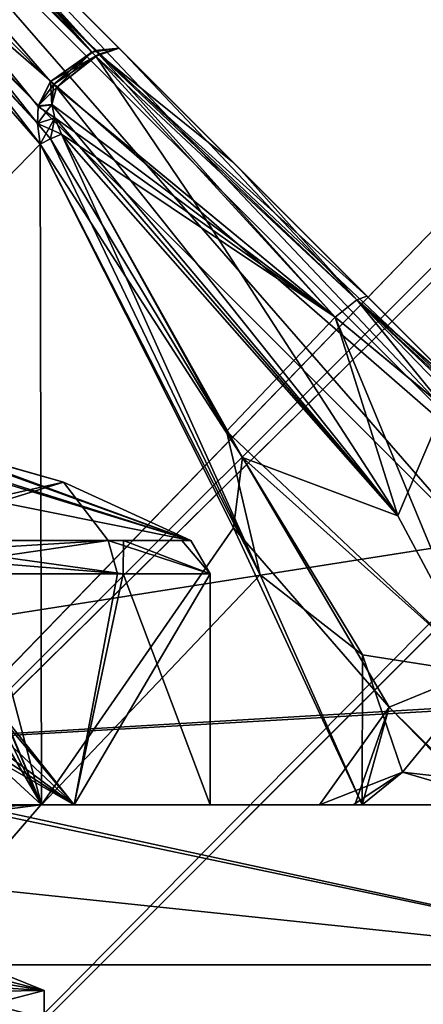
# Model space of a CAD drawing. Header units: millimetres. Extents: x -19 to 152, y -2 to 200.
# Tile 129 of 162: x 4.4 to 6.52, y 44.95 to 50.13. Entities that reach past the tile are written whole.
import ezdxf

# ---------------------------------------------------------------- set-up
doc = ezdxf.new("R2010")
doc.units = ezdxf.units.MM
doc.header["$LTSCALE"] = 65.185185
for name, color, linetype in [('355', 7, 'CONTINUOUS'), ('356', 7, 'CONTINUOUS'), ('375', 7, 'CONTINUOUS'), ('376', 7, 'CONTINUOUS'), ('387', 7, 'CONTINUOUS'), ('388', 7, 'CONTINUOUS'), ('389', 7, 'CONTINUOUS'), ('428', 7, 'CONTINUOUS'), ('430', 7, 'CONTINUOUS'), ('484', 7, 'CONTINUOUS'), ('488', 7, 'CONTINUOUS'), ('489', 7, 'CONTINUOUS'), ('500', 7, 'CONTINUOUS'), ('501', 7, 'CONTINUOUS'), ('502', 7, 'CONTINUOUS'), ('541', 7, 'CONTINUOUS'), ('543', 7, 'CONTINUOUS'), ('597', 7, 'CONTINUOUS'), ('674', 7, 'CONTINUOUS'), ('678', 7, 'CONTINUOUS'), ('681', 7, 'CONTINUOUS'), ('683', 7, 'CONTINUOUS'), ('684', 7, 'CONTINUOUS'), ('696', 7, 'CONTINUOUS'), ('697', 7, 'CONTINUOUS'), ('705', 7, 'CONTINUOUS'), ('708', 7, 'CONTINUOUS'), ('709', 7, 'CONTINUOUS'), ('710', 7, 'CONTINUOUS'), ('716', 7, 'CONTINUOUS'), ('717', 7, 'CONTINUOUS'), ('718', 7, 'CONTINUOUS'), ('724', 7, 'CONTINUOUS'), ('725', 7, 'CONTINUOUS'), ('726', 7, 'CONTINUOUS'), ('731', 7, 'CONTINUOUS'), ('735', 7, 'CONTINUOUS'), ('741', 7, 'CONTINUOUS'), ('742', 7, 'CONTINUOUS'), ('743', 7, 'CONTINUOUS'), ('748', 7, 'CONTINUOUS'), ('749', 7, 'CONTINUOUS'), ('750', 7, 'CONTINUOUS'), ('752', 7, 'CONTINUOUS'), ('753', 7, 'CONTINUOUS')]:
    doc.layers.add(name, color=color, linetype=linetype)

msp = doc.modelspace()

# ---------------------------------------------------------------- linework, layer by layer
at = {"layer": '355', "color": 7, "linetype": 'Continuous'}
for points in [[(-4.718, 48.7732), (-3.7549, 47.8101, 3.2882), (136.7034, 190.1946), (-4.718, 48.7732)], [(-4.718, 48.7732), (136.7034, 190.1946), (137.6665, 189.2314, -3.2882), (-4.718, 48.7732)], [(-3.7549, 47.8101, 3.2882), (137.6665, 189.2314, 3.2882), (136.7034, 190.1946), (-3.7549, 47.8101, 3.2882)], [(-3.7549, 47.8101, -3.2882), (-4.718, 48.7732), (137.6665, 189.2314, -3.2882), (-3.7549, 47.8101, -3.2882)], [(139.9914, 186.9066, -4.65), (-3.7549, 47.8101, -3.2882), (137.6665, 189.2314, -3.2882), (139.9914, 186.9066, -4.65)], [(-3.7549, 47.8101, 3.2882), (-1.43, 45.4852, 4.65), (137.6665, 189.2314, 3.2882), (-3.7549, 47.8101, 3.2882)], [(-1.43, 45.4852, 4.65), (139.9914, 186.9066, 4.65), (137.6665, 189.2314, 3.2882), (-1.43, 45.4852, 4.65)], [(-1.43, 45.4852, -4.65), (-3.7549, 47.8101, -3.2882), (139.9914, 186.9066, -4.65), (-1.43, 45.4852, -4.65)]]:
    msp.add_3dface(points, dxfattribs=at)
at = {"layer": '356', "color": 7, "linetype": 'Continuous'}
for points in [[(-1.43, 45.4852, -4.65), (139.9914, 186.9066, -4.65), (142.3162, 184.5817, -3.2882), (-1.43, 45.4852, -4.65)], [(-1.43, 45.4852, 4.65), (0.8949, 43.1603, 3.2882), (139.9914, 186.9066, 4.65), (-1.43, 45.4852, 4.65)], [(0.8949, 43.1603, 3.2882), (142.3162, 184.5817, 3.2882), (139.9914, 186.9066, 4.65), (0.8949, 43.1603, 3.2882)], [(0.8949, 43.1603, -3.2882), (-1.43, 45.4852, -4.65), (142.3162, 184.5817, -3.2882), (0.8949, 43.1603, -3.2882)], [(0.8949, 43.1603, 3.2882), (1.858, 42.1972), (142.3162, 184.5817, 3.2882), (0.8949, 43.1603, 3.2882)], [(0.8949, 43.1603, -3.2882), (142.3162, 184.5817, -3.2882), (143.2794, 183.6186), (0.8949, 43.1603, -3.2882)], [(1.858, 42.1972), (143.2794, 183.6186), (142.3162, 184.5817, 3.2882), (1.858, 42.1972)], [(1.858, 42.1972), (0.8949, 43.1603, -3.2882), (143.2794, 183.6186), (1.858, 42.1972)]]:
    msp.add_3dface(points, dxfattribs=at)
at = {"layer": '375', "color": 7, "linetype": 'Continuous'}
for points in [[(2.95, 46, 8.05), (3.6641, 47.2173, 8.1564), (4.6825, 46, 8.7677), (2.95, 46, 8.05)], [(3.5571, 47.058, 12.8736), (4.6833, 46, 12.2314), (3.7122, 47.2173, 12.8284), (3.5571, 47.058, 12.8736)], [(4.6825, 46, 8.7677), (3.6641, 47.2173, 8.1564), (4.9112, 47.2173, 9.0316), (4.6825, 46, 8.7677)], [(3.7122, 47.2173, 12.8284), (4.6833, 46, 12.2314), (4.9411, 47.2173, 11.9277), (3.7122, 47.2173, 12.8284)], [(5.4, 46, 10.5038), (4.6825, 46, 8.7677), (5.3999, 47.2173, 10.4748), (5.4, 46, 10.5038)], [(5.3999, 47.2173, 10.4748), (4.6825, 46, 8.7677), (4.9112, 47.2173, 9.0316), (5.3999, 47.2173, 10.4748)], [(4.6833, 46, 12.2314), (5.4, 46, 10.5038), (4.9411, 47.2173, 11.9277), (4.6833, 46, 12.2314)], [(4.9411, 47.2173, 11.9277), (5.4, 46, 10.5038), (5.3999, 47.2173, 10.4748), (4.9411, 47.2173, 11.9277)], [(3.3354, 47, 12.9195), (4.6833, 46, 12.2314), (3.5571, 47.058, 12.8736), (3.3354, 47, 12.9195)], [(2.95, 46, 12.95), (4.6833, 46, 12.2314), (2.95, 47, 12.95), (2.95, 46, 12.95)], [(2.95, 47, 12.95), (4.6833, 46, 12.2314), (3.1433, 47, 12.9424), (2.95, 47, 12.95)], [(3.1433, 47, 12.9424), (4.6833, 46, 12.2314), (3.3354, 47, 12.9195), (3.1433, 47, 12.9424)]]:
    msp.add_3dface(points, dxfattribs=at)
at = {"layer": '376', "color": 7, "linetype": 'Continuous'}
for points in [[(3.9117, 47.9017, 10.3739), (4.628, 47.6995, 10.5), (3.6688, 47.4857, 8.4525), (3.9117, 47.9017, 10.3739)], [(3.92, 47.9017, 10.5), (4.628, 47.6995, 10.5), (3.9117, 47.9017, 10.3739), (3.92, 47.9017, 10.5)], [(3.6688, 47.4857, 8.4525), (4.628, 47.6995, 10.5), (3.6341, 47.3921, 8.2548), (3.6688, 47.4857, 8.4525)], [(3.6341, 47.3921, 8.2548), (4.628, 47.6995, 10.5), (4.8629, 47.3921, 9.1399), (3.6341, 47.3921, 8.2548)], [(4.628, 47.6995, 10.5), (5.2971, 47.3921, 10.5), (4.8629, 47.3921, 9.1399), (4.628, 47.6995, 10.5)]]:
    msp.add_3dface(points, dxfattribs=at)
at = {"layer": '387', "color": 7, "linetype": 'Continuous'}
for points in [[(4.525, 45.0224, 10.5195), (2.95, 45.287, 8.9597), (2.95, 45.4319, 8.9987), (4.525, 45.0224, 10.5195)], [(4.525, 44.8776, 10.4805), (2.95, 45.287, 8.9597), (4.525, 45.0224, 10.5195), (4.525, 44.8776, 10.4805)], [(2.95, 44.613, 12.0403), (4.525, 44.8776, 10.4805), (4.525, 45.0224, 10.5195), (2.95, 44.613, 12.0403)]]:
    msp.add_3dface(points, dxfattribs=at)
at = {"layer": '388', "color": 7, "linetype": 'Continuous'}
msp.add_3dface([(2.95, 45.287, 8.9597), (4.525, 44.8776, 10.4805), (2.95, 44.8993, 9.4766), (2.95, 45.287, 8.9597)], dxfattribs=at)
at = {"layer": '389', "color": 7, "linetype": 'Continuous'}
for points in [[(3.9241, 45.265, 10.5417), (4.525, 45.0224, 10.5195), (2.95, 45.4319, 8.9987), (3.9241, 45.265, 10.5417)], [(4.525, 45.0224, 10.5195), (3.9241, 45.265, 10.5417), (3.654, 45.0788, 11.2332), (4.525, 45.0224, 10.5195)], [(2.95, 45.0007, 11.5234), (4.525, 45.0224, 10.5195), (3.654, 45.0788, 11.2332), (2.95, 45.0007, 11.5234)], [(2.95, 44.613, 12.0403), (4.525, 45.0224, 10.5195), (2.95, 45.0007, 11.5234), (2.95, 44.613, 12.0403)]]:
    msp.add_3dface(points, dxfattribs=at)
at = {"layer": '428', "color": 7, "linetype": 'Continuous'}
for points in [[(3.6802, 47.8884, 11.2302), (5.2971, 47.3921, 10.5), (3.562, 47.941, 10.9393), (3.6802, 47.8884, 11.2302)], [(3.562, 47.941, 10.9393), (5.2971, 47.3921, 10.5), (3.8872, 47.9017, 10.75), (3.562, 47.941, 10.9393)], [(3.6802, 47.7179, 11.9543), (5.2971, 47.3921, 10.5), (3.6802, 47.8884, 11.2302), (3.6802, 47.7179, 11.9543)], [(3.8872, 47.9017, 10.75), (5.2971, 47.3921, 10.5), (3.9117, 47.9017, 10.6261), (3.8872, 47.9017, 10.75)], [(5.2971, 47.3921, 10.5), (4.628, 47.6995, 10.5), (3.9117, 47.9017, 10.6261), (5.2971, 47.3921, 10.5)], [(4.628, 47.6995, 10.5), (3.92, 47.9017, 10.5), (3.9117, 47.9017, 10.6261), (4.628, 47.6995, 10.5)], [(3.6802, 47.3921, 12.7306), (5.2971, 47.3921, 10.5), (3.6802, 47.7179, 11.9543), (3.6802, 47.3921, 12.7306)], [(5.2971, 47.3921, 10.5), (3.6802, 47.3921, 12.7306), (4.9437, 47.3921, 11.7386), (5.2971, 47.3921, 10.5)], [(5.2506, 47.3921, 10.9647), (5.2971, 47.3921, 10.5), (4.9437, 47.3921, 11.7386), (5.2506, 47.3921, 10.9647)]]:
    msp.add_3dface(points, dxfattribs=at)
at = {"layer": '430', "color": 7, "linetype": 'Continuous'}
for points in [[(4.0225, 46, 10.5), (4.6833, 46, 12.2314), (2.95, 46, 12.95), (4.0225, 46, 10.5)], [(2.95, 46, 8.05), (4.6825, 46, 8.7677), (2.95, 46, 9.4275), (2.95, 46, 8.05)], [(2.95, 46, 9.4275), (4.6825, 46, 8.7677), (3.7084, 46, 9.7416), (2.95, 46, 9.4275)], [(4.6825, 46, 8.7677), (4.0225, 46, 10.5), (3.7084, 46, 9.7416), (4.6825, 46, 8.7677)], [(4.0225, 46, 10.5), (4.6825, 46, 8.7677), (4.6833, 46, 12.2314), (4.0225, 46, 10.5)], [(4.6825, 46, 8.7677), (5.4, 46, 10.5038), (4.6833, 46, 12.2314), (4.6825, 46, 8.7677)]]:
    msp.add_3dface(points, dxfattribs=at)
at = {"layer": '484', "color": 7, "linetype": 'Continuous'}
for points in [[(3.6341, 47.3921, 8.2548), (4.8629, 47.3921, 9.1399), (3.6561, 47.3187, 8.1828), (3.6341, 47.3921, 8.2548)], [(4.8629, 47.3921, 9.1399), (3.6641, 47.2173, 8.1564), (3.6561, 47.3187, 8.1828), (4.8629, 47.3921, 9.1399)], [(4.9112, 47.2173, 9.0316), (3.6641, 47.2173, 8.1564), (4.8629, 47.3921, 9.1399), (4.9112, 47.2173, 9.0316)], [(3.6802, 47.3921, 12.7306), (4.9411, 47.2173, 11.9277), (4.9437, 47.3921, 11.7386), (3.6802, 47.3921, 12.7306)], [(4.9411, 47.2173, 11.9277), (3.6802, 47.3921, 12.7306), (3.7036, 47.3187, 12.8022), (4.9411, 47.2173, 11.9277)], [(5.3999, 47.2173, 10.4748), (4.9112, 47.2173, 9.0316), (4.8629, 47.3921, 9.1399), (5.3999, 47.2173, 10.4748)], [(5.2971, 47.3921, 10.5), (5.3999, 47.2173, 10.4748), (4.8629, 47.3921, 9.1399), (5.2971, 47.3921, 10.5)], [(4.9411, 47.2173, 11.9277), (5.3999, 47.2173, 10.4748), (4.9437, 47.3921, 11.7386), (4.9411, 47.2173, 11.9277)], [(5.3999, 47.2173, 10.4748), (5.2506, 47.3921, 10.9647), (4.9437, 47.3921, 11.7386), (5.3999, 47.2173, 10.4748)], [(5.3999, 47.2173, 10.4748), (5.2971, 47.3921, 10.5), (5.2506, 47.3921, 10.9647), (5.3999, 47.2173, 10.4748)], [(3.7122, 47.2173, 12.8284), (4.9411, 47.2173, 11.9277), (3.7036, 47.3187, 12.8022), (3.7122, 47.2173, 12.8284)]]:
    msp.add_3dface(points, dxfattribs=at)
at = {"layer": '488', "color": 7, "linetype": 'Continuous'}
for points in [[(2.95, 46, -12.95), (3.6641, 47.2173, -12.8436), (4.6825, 46, -12.2323), (2.95, 46, -12.95)], [(3.5571, 47.058, -8.1264), (4.6833, 46, -8.7686), (3.7122, 47.2173, -8.1716), (3.5571, 47.058, -8.1264)], [(4.6825, 46, -12.2323), (3.6641, 47.2173, -12.8436), (4.9112, 47.2173, -11.9684), (4.6825, 46, -12.2323)], [(3.7122, 47.2173, -8.1716), (4.6833, 46, -8.7686), (4.9411, 47.2173, -9.0723), (3.7122, 47.2173, -8.1716)], [(5.4, 46, -10.4962), (4.6825, 46, -12.2323), (5.3999, 47.2173, -10.5252), (5.4, 46, -10.4962)], [(5.3999, 47.2173, -10.5252), (4.6825, 46, -12.2323), (4.9112, 47.2173, -11.9684), (5.3999, 47.2173, -10.5252)], [(4.6833, 46, -8.7686), (5.4, 46, -10.4962), (4.9411, 47.2173, -9.0723), (4.6833, 46, -8.7686)], [(4.9411, 47.2173, -9.0723), (5.4, 46, -10.4962), (5.3999, 47.2173, -10.5252), (4.9411, 47.2173, -9.0723)], [(3.3354, 47, -8.0805), (4.6833, 46, -8.7686), (3.5571, 47.058, -8.1264), (3.3354, 47, -8.0805)], [(2.95, 46, -8.05), (4.6833, 46, -8.7686), (2.95, 47, -8.05), (2.95, 46, -8.05)], [(2.95, 47, -8.05), (4.6833, 46, -8.7686), (3.1433, 47, -8.0576), (2.95, 47, -8.05)], [(3.1433, 47, -8.0576), (4.6833, 46, -8.7686), (3.3354, 47, -8.0805), (3.1433, 47, -8.0576)]]:
    msp.add_3dface(points, dxfattribs=at)
at = {"layer": '489', "color": 7, "linetype": 'Continuous'}
for points in [[(3.9117, 47.9017, -10.6261), (4.628, 47.6995, -10.5), (3.6688, 47.4857, -12.5475), (3.9117, 47.9017, -10.6261)], [(3.92, 47.9017, -10.5), (4.628, 47.6995, -10.5), (3.9117, 47.9017, -10.6261), (3.92, 47.9017, -10.5)], [(3.6688, 47.4857, -12.5475), (4.628, 47.6995, -10.5), (3.6341, 47.3921, -12.7452), (3.6688, 47.4857, -12.5475)], [(3.6341, 47.3921, -12.7452), (4.628, 47.6995, -10.5), (4.8629, 47.3921, -11.8601), (3.6341, 47.3921, -12.7452)], [(4.628, 47.6995, -10.5), (5.2971, 47.3921, -10.5), (4.8629, 47.3921, -11.8601), (4.628, 47.6995, -10.5)]]:
    msp.add_3dface(points, dxfattribs=at)
at = {"layer": '500', "color": 7, "linetype": 'Continuous'}
for points in [[(4.525, 45.0224, -10.4805), (2.95, 45.287, -12.0403), (2.95, 45.4319, -12.0013), (4.525, 45.0224, -10.4805)], [(4.525, 44.8776, -10.5195), (2.95, 45.287, -12.0403), (4.525, 45.0224, -10.4805), (4.525, 44.8776, -10.5195)], [(2.95, 44.613, -8.9597), (4.525, 44.8776, -10.5195), (4.525, 45.0224, -10.4805), (2.95, 44.613, -8.9597)]]:
    msp.add_3dface(points, dxfattribs=at)
at = {"layer": '501', "color": 7, "linetype": 'Continuous'}
msp.add_3dface([(2.95, 45.287, -12.0403), (4.525, 44.8776, -10.5195), (2.95, 44.8993, -11.5234), (2.95, 45.287, -12.0403)], dxfattribs=at)
at = {"layer": '502', "color": 7, "linetype": 'Continuous'}
for points in [[(3.9241, 45.265, -10.4583), (4.525, 45.0224, -10.4805), (2.95, 45.4319, -12.0013), (3.9241, 45.265, -10.4583)], [(4.525, 45.0224, -10.4805), (3.9241, 45.265, -10.4583), (3.654, 45.0788, -9.7668), (4.525, 45.0224, -10.4805)], [(2.95, 45.0007, -9.4766), (4.525, 45.0224, -10.4805), (3.654, 45.0788, -9.7668), (2.95, 45.0007, -9.4766)], [(2.95, 44.613, -8.9597), (4.525, 45.0224, -10.4805), (2.95, 45.0007, -9.4766), (2.95, 44.613, -8.9597)]]:
    msp.add_3dface(points, dxfattribs=at)
at = {"layer": '541', "color": 7, "linetype": 'Continuous'}
for points in [[(3.6802, 47.8884, -9.7698), (5.2971, 47.3921, -10.5), (3.562, 47.941, -10.0607), (3.6802, 47.8884, -9.7698)], [(3.562, 47.941, -10.0607), (5.2971, 47.3921, -10.5), (3.8872, 47.9017, -10.25), (3.562, 47.941, -10.0607)], [(3.6802, 47.7179, -9.0457), (5.2971, 47.3921, -10.5), (3.6802, 47.8884, -9.7698), (3.6802, 47.7179, -9.0457)], [(3.8872, 47.9017, -10.25), (5.2971, 47.3921, -10.5), (3.9117, 47.9017, -10.3739), (3.8872, 47.9017, -10.25)], [(5.2971, 47.3921, -10.5), (4.628, 47.6995, -10.5), (3.9117, 47.9017, -10.3739), (5.2971, 47.3921, -10.5)], [(4.628, 47.6995, -10.5), (3.92, 47.9017, -10.5), (3.9117, 47.9017, -10.3739), (4.628, 47.6995, -10.5)], [(3.6802, 47.3921, -8.2694), (5.2971, 47.3921, -10.5), (3.6802, 47.7179, -9.0457), (3.6802, 47.3921, -8.2694)], [(5.2971, 47.3921, -10.5), (3.6802, 47.3921, -8.2694), (4.9437, 47.3921, -9.2614), (5.2971, 47.3921, -10.5)], [(5.2506, 47.3921, -10.0353), (5.2971, 47.3921, -10.5), (4.9437, 47.3921, -9.2614), (5.2506, 47.3921, -10.0353)]]:
    msp.add_3dface(points, dxfattribs=at)
at = {"layer": '543', "color": 7, "linetype": 'Continuous'}
for points in [[(4.0225, 46, -10.5), (4.6833, 46, -8.7686), (2.95, 46, -8.05), (4.0225, 46, -10.5)], [(2.95, 46, -12.95), (4.6825, 46, -12.2323), (2.95, 46, -11.5725), (2.95, 46, -12.95)], [(2.95, 46, -11.5725), (4.6825, 46, -12.2323), (3.7084, 46, -11.2584), (2.95, 46, -11.5725)], [(4.6825, 46, -12.2323), (4.0225, 46, -10.5), (3.7084, 46, -11.2584), (4.6825, 46, -12.2323)], [(4.0225, 46, -10.5), (4.6825, 46, -12.2323), (4.6833, 46, -8.7686), (4.0225, 46, -10.5)], [(4.6825, 46, -12.2323), (5.4, 46, -10.4962), (4.6833, 46, -8.7686), (4.6825, 46, -12.2323)]]:
    msp.add_3dface(points, dxfattribs=at)
at = {"layer": '597', "color": 7, "linetype": 'Continuous'}
for points in [[(3.6341, 47.3921, -12.7452), (4.8629, 47.3921, -11.8601), (3.6561, 47.3187, -12.8172), (3.6341, 47.3921, -12.7452)], [(4.8629, 47.3921, -11.8601), (3.6641, 47.2173, -12.8436), (3.6561, 47.3187, -12.8172), (4.8629, 47.3921, -11.8601)], [(4.9112, 47.2173, -11.9684), (3.6641, 47.2173, -12.8436), (4.8629, 47.3921, -11.8601), (4.9112, 47.2173, -11.9684)], [(3.6802, 47.3921, -8.2694), (4.9411, 47.2173, -9.0723), (4.9437, 47.3921, -9.2614), (3.6802, 47.3921, -8.2694)], [(4.9411, 47.2173, -9.0723), (3.6802, 47.3921, -8.2694), (3.7036, 47.3187, -8.1978), (4.9411, 47.2173, -9.0723)], [(5.3999, 47.2173, -10.5252), (4.9112, 47.2173, -11.9684), (4.8629, 47.3921, -11.8601), (5.3999, 47.2173, -10.5252)], [(5.2971, 47.3921, -10.5), (5.3999, 47.2173, -10.5252), (4.8629, 47.3921, -11.8601), (5.2971, 47.3921, -10.5)], [(4.9411, 47.2173, -9.0723), (5.3999, 47.2173, -10.5252), (4.9437, 47.3921, -9.2614), (4.9411, 47.2173, -9.0723)], [(5.3999, 47.2173, -10.5252), (5.2506, 47.3921, -10.0353), (4.9437, 47.3921, -9.2614), (5.3999, 47.2173, -10.5252)], [(5.3999, 47.2173, -10.5252), (5.2971, 47.3921, -10.5), (5.2506, 47.3921, -10.0353), (5.3999, 47.2173, -10.5252)], [(3.7122, 47.2173, -8.1716), (4.9411, 47.2173, -9.0723), (3.7036, 47.3187, -8.1978), (3.7122, 47.2173, -8.1716)]]:
    msp.add_3dface(points, dxfattribs=at)
at = {"layer": '674', "color": 7, "linetype": 'Continuous'}
for points in [[(13.9721, 46, 0), (13.0953, 46, -4.8715), (-7.5504, 46, -1.5963), (13.9721, 46, 0)], [(-7.5504, 46, -1.5963), (13.0953, 46, -4.8715), (-6.2945, 46, -4.0883), (-7.5504, 46, -1.5963)], [(-6.2945, 46, 4.0883), (13.9721, 46, 0), (-7.5504, 46, 1.5963), (-6.2945, 46, 4.0883)], [(-7.5504, 46, 1.5963), (13.9721, 46, 0), (-7.5504, 46, -1.5963), (-7.5504, 46, 1.5963)], [(-6.2945, 46, -4.0883), (13.0953, 46, -4.8715), (-4.5471, 46, -5.0776), (-6.2945, 46, -4.0883)], [(13.0953, 46, 4.8715), (13.9721, 46, 0), (-6.2945, 46, 4.0883), (13.0953, 46, 4.8715)], [(-4.5471, 46, 5.0776), (13.0953, 46, 4.8715), (-6.2945, 46, 4.0883), (-4.5471, 46, 5.0776)], [(13.0953, 46, -4.8715), (8.8478, 46, -5.5), (-4.5471, 46, -5.0776), (13.0953, 46, -4.8715)], [(-4.5471, 46, -5.0776), (8.8478, 46, -5.5), (-2.0332, 46, -5.5), (-4.5471, 46, -5.0776)], [(-2.0332, 46, 5.5), (13.0953, 46, 4.8715), (-4.5471, 46, 5.0776), (-2.0332, 46, 5.5)], [(8.8478, 46, 5.5), (13.0953, 46, 4.8715), (-2.0332, 46, 5.5), (8.8478, 46, 5.5)], [(4.5107, 46, -7.6493), (2.95, 46, -8.7), (1.1241, 46, -7.8114), (4.5107, 46, -7.6493)], [(1.1241, 46, 7.8114), (2.95, 46, 8.7), (4.5107, 46, 7.6493), (1.1241, 46, 7.8114)], [(2.95, 46, -12.3), (4.5081, 46, -11.4013), (5.9755, 46, -12.1437), (2.95, 46, -12.3)], [(4.0335, 46, -13.3773), (2.95, 46, -12.3), (5.9755, 46, -12.1437), (4.0335, 46, -13.3773)], [(4.508, 46, -9.5986), (2.95, 46, -8.7), (4.5107, 46, -7.6493), (4.508, 46, -9.5986)], [(4.508, 46, 11.4014), (2.95, 46, 12.3), (5.9755, 46, 12.1437), (4.508, 46, 11.4014)], [(5.9755, 46, 12.1437), (2.95, 46, 12.3), (4.1421, 46, 13.344), (5.9755, 46, 12.1437)], [(2.95, 46, 8.7), (4.5081, 46, 9.5987), (4.5107, 46, 7.6493), (2.95, 46, 8.7)], [(7.7232, 46, -11.6436), (4.0335, 46, -13.3773), (6.8627, 46, -11.9197), (7.7232, 46, -11.6436)], [(6.8627, 46, -11.9197), (4.0335, 46, -13.3773), (5.9755, 46, -12.1437), (6.8627, 46, -11.9197)], [(6.999, 46, 11.8765), (5.9755, 46, 12.1437), (4.1421, 46, 13.344), (6.999, 46, 11.8765)], [(7.9132, 46, 11.5153), (6.999, 46, 11.8765), (4.1421, 46, 13.344), (7.9132, 46, 11.5153)], [(4.5081, 46, -11.4013), (4.508, 46, -9.5986), (6.1602, 46, -11.3273), (4.5081, 46, -11.4013)], [(6.1602, 46, -11.3273), (4.508, 46, -9.5986), (6.1988, 46, -10.5883), (6.1602, 46, -11.3273)], [(6.1988, 46, -10.5883), (4.508, 46, -9.5986), (4.5107, 46, -7.6493), (6.1988, 46, -10.5883)], [(4.5081, 46, 9.5987), (4.508, 46, 11.4014), (6.1988, 46, 10.5884), (4.5081, 46, 9.5987)], [(6.1988, 46, 10.5884), (4.508, 46, 11.4014), (6.1523, 46, 11.3929), (6.1988, 46, 10.5884)], [(6.1523, 46, 11.3929), (4.508, 46, 11.4014), (5.9755, 46, 12.1437), (6.1523, 46, 11.3929)], [(5.9755, 46, -12.1437), (4.5081, 46, -11.4013), (6.1602, 46, -11.3273), (5.9755, 46, -12.1437)], [(4.5107, 46, 7.6493), (4.5081, 46, 9.5987), (6.1988, 46, 10.5884), (4.5107, 46, 7.6493)]]:
    msp.add_3dface(points, dxfattribs=at)
at = {"layer": '678', "color": 7, "linetype": 'Continuous'}
for points in [[(4.1421, 46, 13.344), (0, 46, 13.9721), (8.0281, 45.158, 13.905), (4.1421, 46, 13.344)], [(8.0281, 45.158, 13.905), (0, 46, 13.9721), (0, 45.158, 16.0561), (8.0281, 45.158, 13.905)], [(0, 45.158, -16.0561), (4.0335, 46, -13.3773), (8.0281, 45.158, -13.905), (0, 45.158, -16.0561)], [(4.0335, 46, -13.3773), (7.7232, 46, -11.6436), (8.0281, 45.158, -13.905), (4.0335, 46, -13.3773)], [(7.9132, 46, 11.5153), (4.1421, 46, 13.344), (8.0281, 45.158, 13.905), (7.9132, 46, 11.5153)], [(0, 43.1047, 16.9703), (9.9749, 43.1047, 13.7293), (0, 45.158, 16.0561), (0, 43.1047, 16.9703)], [(9.9749, 43.1047, 13.7293), (8.0281, 45.158, 13.905), (0, 45.158, 16.0561), (9.9749, 43.1047, 13.7293)], [(9.9749, 43.1047, -13.7293), (0, 43.1047, -16.9703), (8.0281, 45.158, -13.905), (9.9749, 43.1047, -13.7293)], [(0, 43.1047, -16.9703), (0, 45.158, -16.0561), (8.0281, 45.158, -13.905), (0, 43.1047, -16.9703)]]:
    msp.add_3dface(points, dxfattribs=at)
at = {"layer": '681', "color": 7, "linetype": 'Continuous'}
for points in [[(0.25, 54.654, 5.9837), (0.8097, 54.0943, 6.5396), (7.1466, 47.7574, 5.9513), (0.25, 54.654, 5.9837)], [(3.4267, 51.4773, 5.8214), (0.25, 54.654, 5.9837), (7.1466, 47.7574, 5.9513), (3.4267, 51.4773, 5.8214)], [(3.5668, 51.3372, -6.5845), (0.2709, 54.6331, -6.0139), (7.1466, 47.7574, -5.9513), (3.5668, 51.3372, -6.5845)], [(7.1466, 47.7574, -5.9513), (0.2709, 54.6331, -6.0139), (3.4267, 51.4773, -5.8214), (7.1466, 47.7574, -5.9513)], [(0.8097, 54.0943, 6.5396), (3.4834, 51.4206, 6.5769), (7.1466, 47.7574, 5.9513), (0.8097, 54.0943, 6.5396)], [(3.4834, 51.4206, 6.5769), (4.9193, 49.9847, 6.9756), (7.1466, 47.7574, 5.9513), (3.4834, 51.4206, 6.5769)], [(4.9193, 49.9847, -6.9756), (3.5668, 51.3372, -6.5845), (6.2245, 48.6795, -7.1646), (4.9193, 49.9847, -6.9756)], [(6.2245, 48.6795, -7.1646), (3.5668, 51.3372, -6.5845), (6.7466, 48.1574, -7.2431), (6.2245, 48.6795, -7.1646)], [(6.7466, 48.1574, -7.2431), (3.5668, 51.3372, -6.5845), (7.1466, 47.7574, -7.3122), (6.7466, 48.1574, -7.2431)], [(7.1466, 47.7574, -7.3122), (3.5668, 51.3372, -6.5845), (7.1466, 47.7574, -5.9513), (7.1466, 47.7574, -7.3122)], [(7.1466, 47.7574, 5.9513), (4.9193, 49.9847, 6.9756), (5.5168, 49.3872, 7.0632), (7.1466, 47.7574, 5.9513)], [(5.5628, 49.3412, -7.0698), (4.9193, 49.9847, -6.9756), (6.2245, 48.6795, -7.1646), (5.5628, 49.3412, -7.0698)], [(6.2245, 48.6795, 7.1646), (7.1466, 47.7574, 5.9513), (5.5168, 49.3872, 7.0632), (6.2245, 48.6795, 7.1646)], [(6.6991, 48.2049, 7.2356), (7.1466, 47.7574, 5.9513), (6.2245, 48.6795, 7.1646), (6.6991, 48.2049, 7.2356)]]:
    msp.add_3dface(points, dxfattribs=at)
at = {"layer": '683', "color": 7, "linetype": 'Continuous'}
for points in [[(6.7931, 47.3864, 5.4516), (-2.0332, 46, 5.5), (3.0731, 51.1063, 5.3217), (6.7931, 47.3864, 5.4516)], [(-2.0332, 46, 5.5), (6.7931, 47.3864, 5.4516), (7.8001, 46.5631, 5.4803), (-2.0332, 46, 5.5)], [(8.8478, 46, 5.5), (-2.0332, 46, 5.5), (7.8001, 46.5631, 5.4803), (8.8478, 46, 5.5)]]:
    msp.add_3dface(points, dxfattribs=at)
at = {"layer": '684', "color": 7, "linetype": 'Continuous'}
for points in [[(-2.0332, 46, -5.5), (6.7931, 47.3864, -5.4516), (3.0731, 51.1063, -5.3217), (-2.0332, 46, -5.5)], [(6.7931, 47.3864, -5.4516), (-2.0332, 46, -5.5), (7.7787, 46.5772, -5.4798), (6.7931, 47.3864, -5.4516)], [(-2.0332, 46, -5.5), (8.8478, 46, -5.5), (7.7787, 46.5772, -5.4798), (-2.0332, 46, -5.5)]]:
    msp.add_3dface(points, dxfattribs=at)
at = {"layer": '696', "color": 7, "linetype": 'Continuous'}
for points in [[(1.6945, 52.6446, 7.2522), (4.5107, 46, 7.6493), (1.7124, 52.6795, 7.244), (1.6945, 52.6446, 7.2522)], [(1.7124, 52.6795, 7.244), (4.5107, 46, 7.6493), (3.1903, 50.9889, 7.0842), (1.7124, 52.6795, 7.244)], [(1.6891, 52.5976, 7.256), (4.5107, 46, 7.6493), (1.6945, 52.6446, 7.2522), (1.6891, 52.5976, 7.256)], [(1.6952, 51.7123, 7.2868), (4.5107, 46, 7.6493), (1.6891, 52.5976, 7.256), (1.6952, 51.7123, 7.2868)], [(1.7014, 50.8255, 7.3177), (4.5107, 46, 7.6493), (1.6952, 51.7123, 7.2868), (1.7014, 50.8255, 7.3177)], [(3.1903, 50.9889, 7.0842), (4.5107, 46, 7.6493), (4.5039, 49.4801, 7.5079), (3.1903, 50.9889, 7.0842)], [(4.5107, 46, 7.6493), (1.7014, 50.8255, 7.3177), (1.1543, 49.0928, 7.6625), (4.5107, 46, 7.6493)], [(4.5039, 49.4801, 7.5079), (4.5107, 46, 7.6493), (5.6619, 47.2111, 8.6333), (4.5039, 49.4801, 7.5079)], [(1.1241, 46, 7.8114), (4.5107, 46, 7.6493), (1.1543, 49.0928, 7.6625), (1.1241, 46, 7.8114)], [(4.5107, 46, 7.6493), (6.1988, 46, 10.5884), (5.6619, 47.2111, 8.6333), (4.5107, 46, 7.6493)]]:
    msp.add_3dface(points, dxfattribs=at)
at = {"layer": '697', "color": 7, "linetype": 'Continuous'}
for points in [[(4.5039, 49.4801, -7.5079), (1.1241, 46, -7.8114), (3.2797, 50.8865, -7.0953), (4.5039, 49.4801, -7.5079)], [(4.5107, 46, -7.6493), (1.1241, 46, -7.8114), (4.5039, 49.4801, -7.5079), (4.5107, 46, -7.6493)], [(5.5221, 47.4597, -8.431), (4.5107, 46, -7.6493), (4.5039, 49.4801, -7.5079), (5.5221, 47.4597, -8.431)], [(6.1988, 46, -10.5883), (4.5107, 46, -7.6493), (5.5221, 47.4597, -8.431), (6.1988, 46, -10.5883)]]:
    msp.add_3dface(points, dxfattribs=at)
at = {"layer": '705', "color": 7, "linetype": 'Continuous'}
for points in [[(6.0566, 48.569, 7.5601), (6.8363, 46.6898, 9.2212), (8.66, 46.4133, 8.4401), (6.0566, 48.569, 7.5601)], [(7.0699, 47.7306, 7.5702), (6.0566, 48.569, 7.5601), (7.1843, 47.6382, 7.5635), (7.0699, 47.7306, 7.5702)], [(7.1843, 47.6382, 7.5635), (6.0566, 48.569, 7.5601), (8.66, 46.4133, 8.4401), (7.1843, 47.6382, 7.5635)]]:
    msp.add_3dface(points, dxfattribs=at)
at = {"layer": '708', "color": 7, "linetype": 'Continuous'}
for points in [[(4.5911, 49.7774, 7.4543), (4.5654, 49.6889, 7.4801), (6.0566, 48.569, 7.5601), (4.5911, 49.7774, 7.4543)], [(4.5654, 49.6889, 7.4801), (4.5818, 49.6174, 7.4986), (6.0566, 48.569, 7.5601), (4.5654, 49.6889, 7.4801)], [(4.5818, 49.6174, 7.4986), (4.6162, 49.5318, 7.5207), (6.0566, 48.569, 7.5601), (4.5818, 49.6174, 7.4986)], [(6.0566, 48.569, 7.5601), (4.6162, 49.5318, 7.5207), (5.4853, 47.9681, 8.1787), (6.0566, 48.569, 7.5601)], [(6.8363, 46.6898, 9.2212), (6.0566, 48.569, 7.5601), (5.4853, 47.9681, 8.1787), (6.8363, 46.6898, 9.2212)], [(6.2013, 46.7908, 9.2978), (6.8363, 46.6898, 9.2212), (5.4853, 47.9681, 8.1787), (6.2013, 46.7908, 9.2978)], [(6.4114, 46.1718, 10.6986), (6.8363, 46.6898, 9.2212), (6.2013, 46.7908, 9.2978), (6.4114, 46.1718, 10.6986)], [(7.9132, 46, 11.5153), (6.8363, 46.6898, 9.2212), (6.4114, 46.1718, 10.6986), (7.9132, 46, 11.5153)], [(5.9755, 46, 12.1437), (6.999, 46, 11.8765), (6.4114, 46.1718, 10.6986), (5.9755, 46, 12.1437)], [(6.999, 46, 11.8765), (7.9132, 46, 11.5153), (6.4114, 46.1718, 10.6986), (6.999, 46, 11.8765)]]:
    msp.add_3dface(points, dxfattribs=at)
at = {"layer": '709', "color": 7, "linetype": 'Continuous'}
for points in [[(4.591, 49.7774, -7.4543), (6.3868, 47.5221, -8.2635), (4.5656, 49.6867, -7.4807), (4.591, 49.7774, -7.4543)], [(5.3121, 49.1834, -7.5186), (6.3868, 47.5221, -8.2635), (4.591, 49.7774, -7.4543), (5.3121, 49.1834, -7.5186)], [(4.5656, 49.6867, -7.4807), (6.3868, 47.5221, -8.2635), (4.5815, 49.6185, -7.4983), (4.5656, 49.6867, -7.4807)], [(4.5815, 49.6185, -7.4983), (6.3868, 47.5221, -8.2635), (4.6162, 49.5318, -7.5207), (4.5815, 49.6185, -7.4983)], [(4.6162, 49.5318, -7.5207), (6.3868, 47.5221, -8.2635), (5.5698, 47.8303, -8.269), (4.6162, 49.5318, -7.5207)], [(6.0566, 48.569, -7.5601), (6.3868, 47.5221, -8.2635), (5.3121, 49.1834, -7.5186), (6.0566, 48.569, -7.5601)], [(6.3868, 47.5221, -8.2635), (6.8207, 46.7117, -9.1879), (5.5698, 47.8303, -8.269), (6.3868, 47.5221, -8.2635)], [(5.5698, 47.8303, -8.269), (6.8207, 46.7117, -9.1879), (6.3414, 46.5153, -9.7654), (5.5698, 47.8303, -8.269)], [(6.3414, 46.5153, -9.7654), (6.8207, 46.7117, -9.1879), (6.664, 46.1841, -10.5709), (6.3414, 46.5153, -9.7654)], [(6.8627, 46, -11.9197), (5.9755, 46, -12.1437), (6.3414, 46.5153, -9.7654), (6.8627, 46, -11.9197)], [(6.8627, 46, -11.9197), (6.3414, 46.5153, -9.7654), (6.664, 46.1841, -10.5709), (6.8627, 46, -11.9197)]]:
    msp.add_3dface(points, dxfattribs=at)
at = {"layer": '710', "color": 7, "linetype": 'Continuous'}
for points in [[(6.3868, 47.5221, -8.2635), (6.0566, 48.569, -7.5601), (6.6311, 48.0943, -7.5732), (6.3868, 47.5221, -8.2635)], [(6.8207, 46.7117, -9.1879), (6.3868, 47.5221, -8.2635), (6.6311, 48.0943, -7.5732), (6.8207, 46.7117, -9.1879)]]:
    msp.add_3dface(points, dxfattribs=at)
at = {"layer": '716', "color": 7, "linetype": 'Continuous'}
for points in [[(6.0566, 48.569, -7.5601), (6.1718, 48.6588, -7.3853), (6.6311, 48.0943, -7.5732), (6.0566, 48.569, -7.5601)], [(6.2245, 48.6795, -7.1646), (7.1466, 47.7574, -7.3122), (6.1718, 48.6588, -7.3853), (6.2245, 48.6795, -7.1646)], [(7.1466, 47.7574, -7.3122), (7.1205, 47.7571, -7.4462), (6.1718, 48.6588, -7.3853), (7.1466, 47.7574, -7.3122)], [(7.1205, 47.7571, -7.4462), (7.0699, 47.7306, -7.5702), (6.1718, 48.6588, -7.3853), (7.1205, 47.7571, -7.4462)], [(6.1718, 48.6588, -7.3853), (7.0699, 47.7306, -7.5702), (6.6311, 48.0943, -7.5732), (6.1718, 48.6588, -7.3853)], [(6.2245, 48.6795, -7.1646), (6.7466, 48.1574, -7.2431), (7.1466, 47.7574, -7.3122), (6.2245, 48.6795, -7.1646)]]:
    msp.add_3dface(points, dxfattribs=at)
at = {"layer": '717', "color": 7, "linetype": 'Continuous'}
for points in [[(4.9193, 49.9847, -6.9756), (6.1718, 48.6588, -7.3853), (4.7974, 49.9425, -7.2916), (4.9193, 49.9847, -6.9756)], [(4.9193, 49.9847, -6.9756), (5.5628, 49.3412, -7.0698), (6.1718, 48.6588, -7.3853), (4.9193, 49.9847, -6.9756)], [(5.3121, 49.1834, -7.5186), (4.591, 49.7774, -7.4543), (4.7974, 49.9425, -7.2916), (5.3121, 49.1834, -7.5186)], [(6.0566, 48.569, -7.5601), (5.3121, 49.1834, -7.5186), (4.7974, 49.9425, -7.2916), (6.0566, 48.569, -7.5601)], [(6.1718, 48.6588, -7.3853), (6.0566, 48.569, -7.5601), (4.7974, 49.9425, -7.2916), (6.1718, 48.6588, -7.3853)], [(5.5628, 49.3412, -7.0698), (6.2245, 48.6795, -7.1646), (6.1718, 48.6588, -7.3853), (5.5628, 49.3412, -7.0698)]]:
    msp.add_3dface(points, dxfattribs=at)
at = {"layer": '718', "color": 7, "linetype": 'Continuous'}
for points in [[(1.8816, 52.8918, -7.0548), (1.9148, 52.9892, -6.768), (4.7767, 49.9632, -7.285), (1.8816, 52.8918, -7.0548)], [(1.9148, 52.9892, -6.768), (3.5668, 51.3372, -6.5845), (4.7767, 49.9632, -7.285), (1.9148, 52.9892, -6.768)], [(4.5039, 49.4801, -7.5079), (3.2797, 50.8865, -7.0953), (1.8816, 52.8918, -7.0548), (4.5039, 49.4801, -7.5079)], [(4.5039, 49.4801, -7.5079), (1.8816, 52.8918, -7.0548), (4.4894, 49.5889, -7.4915), (4.5039, 49.4801, -7.5079)], [(4.4894, 49.5889, -7.4915), (1.8816, 52.8918, -7.0548), (4.4931, 49.6777, -7.4763), (4.4894, 49.5889, -7.4915)], [(4.4931, 49.6777, -7.4763), (1.8816, 52.8918, -7.0548), (4.5595, 49.809, -7.4441), (4.4931, 49.6777, -7.4763)], [(4.5595, 49.809, -7.4441), (1.8816, 52.8918, -7.0548), (4.7767, 49.9632, -7.285), (4.5595, 49.809, -7.4441)], [(3.5668, 51.3372, -6.5845), (4.9193, 49.9847, -6.9756), (4.7767, 49.9632, -7.285), (3.5668, 51.3372, -6.5845)]]:
    msp.add_3dface(points, dxfattribs=at)
at = {"layer": '724', "color": 7, "linetype": 'Continuous'}
for points in [[(4.7944, 49.9719, 7.2621), (1.9148, 52.9892, 6.768), (1.8814, 52.8915, 7.0553), (4.7944, 49.9719, 7.2621)], [(3.4834, 51.4206, 6.5769), (1.9148, 52.9892, 6.768), (4.7944, 49.9719, 7.2621), (3.4834, 51.4206, 6.5769)], [(1.7124, 52.6795, 7.244), (4.5595, 49.809, 7.4441), (1.8814, 52.8915, 7.0553), (1.7124, 52.6795, 7.244)], [(4.5595, 49.809, 7.4441), (4.7944, 49.9719, 7.2621), (1.8814, 52.8915, 7.0553), (4.5595, 49.809, 7.4441)], [(1.7124, 52.6795, 7.244), (3.1903, 50.9889, 7.0842), (4.4894, 49.5874, 7.4917), (1.7124, 52.6795, 7.244)], [(4.5595, 49.809, 7.4441), (1.7124, 52.6795, 7.244), (4.4936, 49.6806, 7.4757), (4.5595, 49.809, 7.4441)], [(4.4936, 49.6806, 7.4757), (1.7124, 52.6795, 7.244), (4.4894, 49.5874, 7.4917), (4.4936, 49.6806, 7.4757)], [(4.9193, 49.9847, 6.9756), (3.4834, 51.4206, 6.5769), (4.7944, 49.9719, 7.2621), (4.9193, 49.9847, 6.9756)], [(3.1903, 50.9889, 7.0842), (4.5039, 49.4801, 7.5079), (4.4894, 49.5874, 7.4917), (3.1903, 50.9889, 7.0842)]]:
    msp.add_3dface(points, dxfattribs=at)
at = {"layer": '725', "color": 7, "linetype": 'Continuous'}
for points in [[(5.5168, 49.3872, 7.0632), (4.9193, 49.9847, 6.9756), (4.8135, 49.9527, 7.2683), (5.5168, 49.3872, 7.0632)], [(4.5911, 49.7774, 7.4543), (6.0566, 48.569, 7.5601), (4.8135, 49.9527, 7.2683), (4.5911, 49.7774, 7.4543)], [(6.2245, 48.6795, 7.1646), (5.5168, 49.3872, 7.0632), (4.8135, 49.9527, 7.2683), (6.2245, 48.6795, 7.1646)], [(6.1718, 48.6588, 7.3853), (6.2245, 48.6795, 7.1646), (4.8135, 49.9527, 7.2683), (6.1718, 48.6588, 7.3853)], [(6.0566, 48.569, 7.5601), (6.1718, 48.6588, 7.3853), (4.8135, 49.9527, 7.2683), (6.0566, 48.569, 7.5601)]]:
    msp.add_3dface(points, dxfattribs=at)
at = {"layer": '726', "color": 7, "linetype": 'Continuous'}
for points in [[(6.0566, 48.569, 7.5601), (7.0699, 47.7306, 7.5702), (6.1718, 48.6588, 7.3853), (6.0566, 48.569, 7.5601)], [(6.6991, 48.2049, 7.2356), (6.2245, 48.6795, 7.1646), (6.1718, 48.6588, 7.3853), (6.6991, 48.2049, 7.2356)], [(7.1466, 47.7574, 7.3122), (6.6991, 48.2049, 7.2356), (6.1718, 48.6588, 7.3853), (7.1466, 47.7574, 7.3122)], [(7.1205, 47.7571, 7.4462), (7.1466, 47.7574, 7.3122), (6.1718, 48.6588, 7.3853), (7.1205, 47.7571, 7.4462)], [(7.0699, 47.7306, 7.5702), (7.1205, 47.7571, 7.4462), (6.1718, 48.6588, 7.3853), (7.0699, 47.7306, 7.5702)]]:
    msp.add_3dface(points, dxfattribs=at)
at = {"layer": '731', "color": 7, "linetype": 'Continuous'}
for points in [[(7.1466, 47.7574, -5.9513), (3.4267, 51.4773, -5.8214), (3.3263, 51.3644, -5.4636), (7.1466, 47.7574, -5.9513)], [(3.0731, 51.1063, -5.3217), (7.0462, 47.6445, -5.5935), (3.3263, 51.3644, -5.4636), (3.0731, 51.1063, -5.3217)], [(7.0462, 47.6445, -5.5935), (7.1466, 47.7574, -5.9513), (3.3263, 51.3644, -5.4636), (7.0462, 47.6445, -5.5935)], [(3.0731, 51.1063, -5.3217), (6.7931, 47.3864, -5.4516), (7.0462, 47.6445, -5.5935), (3.0731, 51.1063, -5.3217)]]:
    msp.add_3dface(points, dxfattribs=at)
at = {"layer": '735', "color": 7, "linetype": 'Continuous'}
for points in [[(3.3263, 51.3644, 5.4636), (3.4267, 51.4773, 5.8214), (7.0462, 47.6445, 5.5935), (3.3263, 51.3644, 5.4636)], [(3.4267, 51.4773, 5.8214), (7.1466, 47.7574, 5.9513), (7.0462, 47.6445, 5.5935), (3.4267, 51.4773, 5.8214)], [(6.7931, 47.3864, 5.4516), (3.0731, 51.1063, 5.3217), (3.3263, 51.3644, 5.4636), (6.7931, 47.3864, 5.4516)], [(6.7931, 47.3864, 5.4516), (3.3263, 51.3644, 5.4636), (7.0462, 47.6445, 5.5935), (6.7931, 47.3864, 5.4516)]]:
    msp.add_3dface(points, dxfattribs=at)
at = {"layer": '741', "color": 7, "linetype": 'Continuous'}
for points in [[(5.6619, 47.2111, 8.6333), (4.6162, 49.5318, 7.5207), (4.5582, 49.5077, 7.5239), (5.6619, 47.2111, 8.6333)], [(4.6162, 49.5318, 7.5207), (5.6619, 47.2111, 8.6333), (5.4853, 47.9681, 8.1787), (4.6162, 49.5318, 7.5207)], [(4.5039, 49.4801, 7.5079), (5.6619, 47.2111, 8.6333), (4.5582, 49.5077, 7.5239), (4.5039, 49.4801, 7.5079)], [(5.6619, 47.2111, 8.6333), (6.2013, 46.7908, 9.2978), (5.4853, 47.9681, 8.1787), (5.6619, 47.2111, 8.6333)], [(5.6619, 47.2111, 8.6333), (6.1988, 46, 10.5884), (6.2013, 46.7908, 9.2978), (5.6619, 47.2111, 8.6333)], [(6.1988, 46, 10.5884), (6.4114, 46.1718, 10.6986), (6.2013, 46.7908, 9.2978), (6.1988, 46, 10.5884)], [(6.1523, 46, 11.3929), (5.9755, 46, 12.1437), (6.4114, 46.1718, 10.6986), (6.1523, 46, 11.3929)], [(6.1988, 46, 10.5884), (6.1523, 46, 11.3929), (6.4114, 46.1718, 10.6986), (6.1988, 46, 10.5884)]]:
    msp.add_3dface(points, dxfattribs=at)
at = {"layer": '742', "color": 7, "linetype": 'Continuous'}
for points in [[(4.5595, 49.809, 7.4441), (4.4936, 49.6806, 7.4757), (4.5753, 49.7936, 7.4504), (4.5595, 49.809, 7.4441)], [(4.4936, 49.6806, 7.4757), (4.5911, 49.7774, 7.4543), (4.5753, 49.7936, 7.4504), (4.4936, 49.6806, 7.4757)], [(4.5654, 49.6889, 7.4801), (4.5911, 49.7774, 7.4543), (4.4936, 49.6806, 7.4757), (4.5654, 49.6889, 7.4801)], [(4.5818, 49.6174, 7.4986), (4.5654, 49.6889, 7.4801), (4.4894, 49.5874, 7.4917), (4.5818, 49.6174, 7.4986)], [(4.5654, 49.6889, 7.4801), (4.4936, 49.6806, 7.4757), (4.4894, 49.5874, 7.4917), (4.5654, 49.6889, 7.4801)], [(4.5039, 49.4801, 7.5079), (4.5818, 49.6174, 7.4986), (4.4894, 49.5874, 7.4917), (4.5039, 49.4801, 7.5079)], [(4.5818, 49.6174, 7.4986), (4.5039, 49.4801, 7.5079), (4.5582, 49.5077, 7.5239), (4.5818, 49.6174, 7.4986)], [(4.6162, 49.5318, 7.5207), (4.5818, 49.6174, 7.4986), (4.5582, 49.5077, 7.5239), (4.6162, 49.5318, 7.5207)]]:
    msp.add_3dface(points, dxfattribs=at)
at = {"layer": '743', "color": 7, "linetype": 'Continuous'}
for points in [[(4.8135, 49.9527, 7.2683), (4.9193, 49.9847, 6.9756), (4.7944, 49.9719, 7.2621), (4.8135, 49.9527, 7.2683)], [(4.8135, 49.9527, 7.2683), (4.7944, 49.9719, 7.2621), (4.5595, 49.809, 7.4441), (4.8135, 49.9527, 7.2683)], [(4.8135, 49.9527, 7.2683), (4.5595, 49.809, 7.4441), (4.5753, 49.7936, 7.4504), (4.8135, 49.9527, 7.2683)], [(4.5911, 49.7774, 7.4543), (4.8135, 49.9527, 7.2683), (4.5753, 49.7936, 7.4504), (4.5911, 49.7774, 7.4543)]]:
    msp.add_3dface(points, dxfattribs=at)
at = {"layer": '748', "color": 7, "linetype": 'Continuous'}
for points in [[(4.5656, 49.6867, -7.4807), (4.4931, 49.6777, -7.4763), (4.5595, 49.809, -7.4441), (4.5656, 49.6867, -7.4807)], [(4.5656, 49.6867, -7.4807), (4.5595, 49.809, -7.4441), (4.5753, 49.7937, -7.4504), (4.5656, 49.6867, -7.4807)], [(4.591, 49.7774, -7.4543), (4.5656, 49.6867, -7.4807), (4.5753, 49.7937, -7.4504), (4.591, 49.7774, -7.4543)], [(4.5815, 49.6185, -7.4983), (4.4894, 49.5889, -7.4915), (4.4931, 49.6777, -7.4763), (4.5815, 49.6185, -7.4983)], [(4.5656, 49.6867, -7.4807), (4.5815, 49.6185, -7.4983), (4.4931, 49.6777, -7.4763), (4.5656, 49.6867, -7.4807)], [(4.5815, 49.6185, -7.4983), (4.6162, 49.5318, -7.5207), (4.4894, 49.5889, -7.4915), (4.5815, 49.6185, -7.4983)], [(4.5039, 49.4801, -7.5079), (4.4894, 49.5889, -7.4915), (4.5582, 49.5077, -7.5239), (4.5039, 49.4801, -7.5079)], [(4.4894, 49.5889, -7.4915), (4.6162, 49.5318, -7.5207), (4.5582, 49.5077, -7.5239), (4.4894, 49.5889, -7.4915)]]:
    msp.add_3dface(points, dxfattribs=at)
at = {"layer": '749', "color": 7, "linetype": 'Continuous'}
for points in [[(4.6162, 49.5318, -7.5207), (5.5698, 47.8303, -8.269), (4.5582, 49.5077, -7.5239), (4.6162, 49.5318, -7.5207)], [(5.5698, 47.8303, -8.269), (4.5039, 49.4801, -7.5079), (4.5582, 49.5077, -7.5239), (5.5698, 47.8303, -8.269)], [(5.5221, 47.4597, -8.431), (4.5039, 49.4801, -7.5079), (5.5698, 47.8303, -8.269), (5.5221, 47.4597, -8.431)], [(5.5221, 47.4597, -8.431), (5.5698, 47.8303, -8.269), (6.3414, 46.5153, -9.7654), (5.5221, 47.4597, -8.431)], [(6.1988, 46, -10.5883), (5.5221, 47.4597, -8.431), (6.3414, 46.5153, -9.7654), (6.1988, 46, -10.5883)], [(5.9755, 46, -12.1437), (6.1602, 46, -11.3273), (6.3414, 46.5153, -9.7654), (5.9755, 46, -12.1437)], [(6.1602, 46, -11.3273), (6.1988, 46, -10.5883), (6.3414, 46.5153, -9.7654), (6.1602, 46, -11.3273)]]:
    msp.add_3dface(points, dxfattribs=at)
at = {"layer": '750', "color": 7, "linetype": 'Continuous'}
for points in [[(4.7767, 49.9632, -7.285), (4.9193, 49.9847, -6.9756), (4.7974, 49.9425, -7.2916), (4.7767, 49.9632, -7.285)], [(4.5595, 49.809, -7.4441), (4.7767, 49.9632, -7.285), (4.5753, 49.7937, -7.4504), (4.5595, 49.809, -7.4441)], [(4.7767, 49.9632, -7.285), (4.591, 49.7774, -7.4543), (4.5753, 49.7937, -7.4504), (4.7767, 49.9632, -7.285)], [(4.591, 49.7774, -7.4543), (4.7767, 49.9632, -7.285), (4.7974, 49.9425, -7.2916), (4.591, 49.7774, -7.4543)]]:
    msp.add_3dface(points, dxfattribs=at)
at = {"layer": '752', "color": 7, "linetype": 'Continuous'}
for points in [[(4.5081, 46, -11.4013), (2.95, 46, -12.3), (4.3356, 45.8, -11.3), (4.5081, 46, -11.4013)], [(2.95, 46, -8.7), (4.508, 46, -9.5986), (2.95, 45.9414, -8.8414), (2.95, 46, -8.7)], [(2.95, 45.8, -8.9), (4.508, 46, -9.5986), (4.3356, 45.8, -9.7), (2.95, 45.8, -8.9)], [(4.508, 46, -9.5986), (2.95, 45.8, -8.9), (2.95, 45.9414, -8.8414), (4.508, 46, -9.5986)], [(4.508, 46, -9.5986), (4.5081, 46, -11.4013), (4.3356, 45.8, -9.7), (4.508, 46, -9.5986)], [(4.5081, 46, -11.4013), (4.3356, 45.8, -11.3), (4.3356, 45.8, -9.7), (4.5081, 46, -11.4013)]]:
    msp.add_3dface(points, dxfattribs=at)
at = {"layer": '753', "color": 7, "linetype": 'Continuous'}
for points in [[(2.95, 46, 12.3), (4.508, 46, 11.4014), (2.95, 45.9414, 12.1586), (2.95, 46, 12.3)], [(2.95, 45.8, 12.1), (4.508, 46, 11.4014), (4.3356, 45.8, 11.3), (2.95, 45.8, 12.1)], [(4.508, 46, 11.4014), (2.95, 45.8, 12.1), (2.95, 45.9414, 12.1586), (4.508, 46, 11.4014)], [(4.5081, 46, 9.5987), (2.95, 46, 8.7), (4.3356, 45.8, 9.7), (4.5081, 46, 9.5987)], [(4.508, 46, 11.4014), (4.5081, 46, 9.5987), (4.3356, 45.8, 11.3), (4.508, 46, 11.4014)], [(4.5081, 46, 9.5987), (4.3356, 45.8, 9.7), (4.3356, 45.8, 11.3), (4.5081, 46, 9.5987)]]:
    msp.add_3dface(points, dxfattribs=at)

doc.saveas('drawing.dxf')
